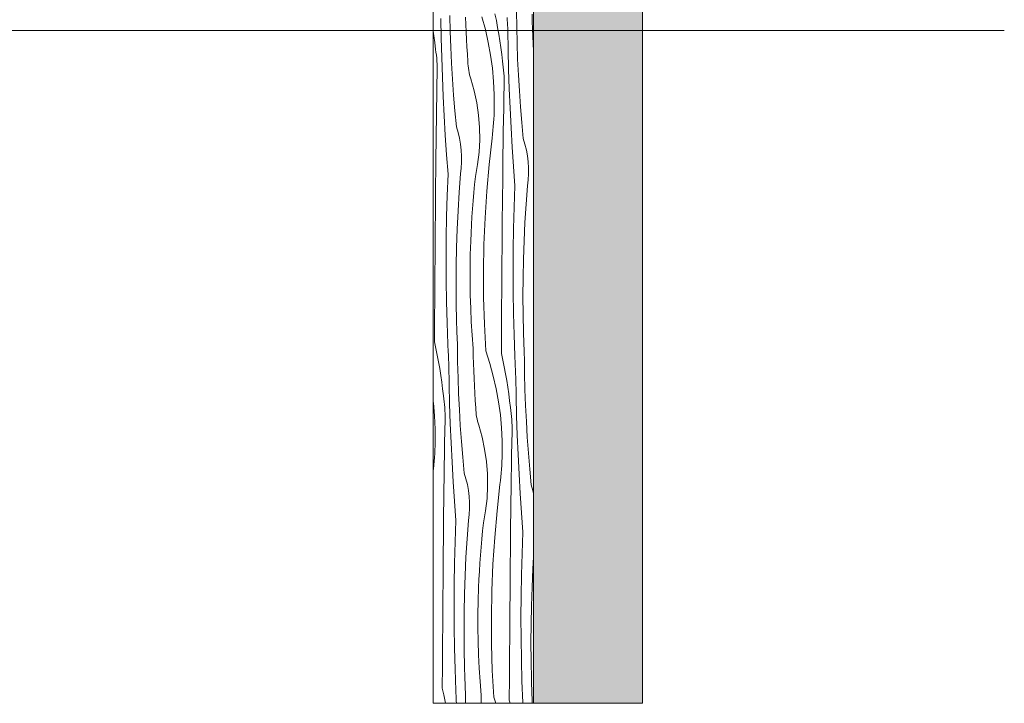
# Model space of a CAD drawing. Header units: millimetres. Extents: x -7814 to 55813, y 465 to 25965.
# Tile 4 of 112: x 20393 to 22159, y 5031 to 6258. Entities that reach past the tile are written whole.
import ezdxf

# ---------------------------------------------------------------- set-up
doc = ezdxf.new("R2010")
doc.units = ezdxf.units.MM
doc.layers.add('2D Drafting - General2', color=251, linetype='Continuous', lineweight=15)
doc.layers.add('2D Drafting - General81', color=251, linetype='Continuous', lineweight=20)

# ---------------------------------------------------------------- blocks, each defined once
blk = doc.blocks.new('*X26')
at = {"layer": '2D Drafting - General81', "linetype": 'Continuous'}
for p, q in [((-77570.7, 54520.6), (-77568.2, 54508.6)), ((-77531.7, 54496.7), (-77532, 54525.3)), ((-77503.7, 54507), (-77504, 54520.3)), ((-77667, 54477.2), (-77667.6, 54512.1)), ((-77651.1, 54489.3), (-77651.8, 54517.9)), ((-77623, 54501.5), (-77623.4, 54514.9)), ((-77622.4, 54488.2), (-77623, 54501.5)), ((-77594, 54515.1), (-77587.8, 54492.4)), ((-77568.2, 54508.6), (-77565.9, 54496.5)), ((-77548.5, 54509.6), (-77548.7, 54514.3)), ((-77548.3, 54504.9), (-77548.5, 54509.6)), ((-77548, 54500.3), (-77548.3, 54504.9)), ((-77547.8, 54495.6), (-77548, 54500.3)), ((-77503.4, 54493.7), (-77503.7, 54507)), ((-77681.3, 54489.4), (-77680.2, 54481.4)), ((-77650.1, 54460.7), (-77651.1, 54489.3)), ((-77621.8, 54474.9), (-77622.4, 54488.2)), ((-77587.8, 54492.4), (-77582.6, 54469.5)), ((-77565.9, 54496.5), (-77563.8, 54484.4)), ((-77563.8, 54484.4), (-77561.9, 54472.3)), ((-77547.6, 54490.9), (-77547.8, 54495.6)), ((-77547, 54456), (-77547.6, 54490.9)), ((-77531, 54468.1), (-77531.7, 54496.7)), ((-77502.9, 54480.4), (-77503.4, 54493.7)), ((-77680.2, 54481.4), (-77678.7, 54469.2)), ((-77678.7, 54469.2), (-77677.3, 54457)), ((-77666.2, 54442.3), (-77667, 54477.2)), ((-77621.1, 54461.6), (-77621.8, 54474.9)), ((-77582.6, 54469.5), (-77578.4, 54446.3)), ((-77561.9, 54472.3), (-77560.1, 54460.2)), ((-77530, 54439.5), (-77531, 54468.1)), ((-77502.4, 54467.1), (-77502.9, 54480.4)), ((-77501.7, 54453.8), (-77502.4, 54467.1)), ((-77676.5, 54451.7), (-77677.3, 54457)), ((-77675.8, 54446.3), (-77676.5, 54451.7)), ((-77648.7, 54432.2), (-77650.1, 54460.7)), ((-77620.2, 54448.3), (-77621.1, 54461.6)), ((-77619.3, 54435), (-77620.2, 54448.3)), ((-77560.1, 54460.2), (-77558.6, 54448)), ((-77558.6, 54448), (-77557.3, 54435.8)), ((-77546.1, 54421.1), (-77547, 54456)), ((-77501.3, 54446.5), (-77501.7, 54453.8)), ((-77675.2, 54441), (-77675.8, 54446.3)), ((-77674.8, 54435.6), (-77675.2, 54441)), ((-77674.5, 54430.2), (-77674.8, 54435.6)), ((-77674.3, 54424.9), (-77674.5, 54430.2)), ((-77665, 54407.4), (-77666.2, 54442.3)), ((-77647, 54403.6), (-77648.7, 54432.2)), ((-77619.1, 54431.1), (-77619.3, 54435)), ((-77618.8, 54427.2), (-77619.1, 54431.1)), ((-77578.4, 54446.3), (-77575.2, 54423)), ((-77556.4, 54430.5), (-77557.3, 54435.8)), ((-77555.7, 54425.2), (-77556.4, 54430.5)), ((-77528.6, 54411), (-77530, 54439.5)), ((-77674.7, 54393.2), (-77674.3, 54414.1)), ((-77674.2, 54419.5), (-77674.3, 54424.9)), ((-77674.3, 54414.1), (-77674.2, 54419.5)), ((-77618.4, 54423.2), (-77618.8, 54427.2)), ((-77617.8, 54419.3), (-77618.4, 54423.2)), ((-77617, 54415.5), (-77617.8, 54419.3)), ((-77616.2, 54411.6), (-77617, 54415.5)), ((-77575.2, 54423), (-77573.1, 54399.6)), ((-77555.2, 54419.8), (-77555.7, 54425.2)), ((-77554.7, 54414.4), (-77555.2, 54419.8)), ((-77554.4, 54409.1), (-77554.7, 54414.4)), ((-77544.9, 54386.2), (-77546.1, 54421.1)), ((-77663.6, 54372.5), (-77665, 54407.4)), ((-77645, 54375.1), (-77647, 54403.6)), ((-77615.2, 54407.8), (-77616.2, 54411.6)), ((-77614, 54404), (-77615.2, 54407.8)), ((-77608, 54382.7), (-77614, 54404)), ((-77573.1, 54399.6), (-77572, 54376.1)), ((-77554.2, 54403.7), (-77554.4, 54409.1)), ((-77554.1, 54398.3), (-77554.2, 54403.7)), ((-77554.2, 54392.9), (-77554.1, 54398.3)), ((-77526.9, 54382.5), (-77528.6, 54411)), ((-77675.1, 54372.3), (-77674.7, 54393.2)), ((-77603.4, 54361), (-77608, 54382.7)), ((-77554.6, 54372), (-77554.2, 54392.9)), ((-77543.5, 54351.3), (-77544.9, 54386.2)), ((-77524.9, 54354), (-77526.9, 54382.5)), ((-77675.5, 54351.4), (-77675.1, 54372.3)), ((-77661.8, 54337.6), (-77663.6, 54372.5)), ((-77642.6, 54346.7), (-77645, 54375.1)), ((-77600.2, 54339), (-77603.4, 54361)), ((-77572, 54376.1), (-77571.9, 54352.6)), ((-77555, 54351.2), (-77554.6, 54372)), ((-77675.8, 54330.5), (-77675.5, 54351.4)), ((-77639.9, 54318.2), (-77642.6, 54346.7)), ((-77572.4, 54338.8), (-77572.1, 54345.7)), ((-77572.1, 54345.7), (-77571.9, 54352.6)), ((-77555.4, 54330.3), (-77555, 54351.2)), ((-77541.8, 54316.5), (-77543.5, 54351.3)), ((-77522.5, 54325.5), (-77524.9, 54354)), ((-77676.1, 54309.7), (-77675.8, 54330.5)), ((-77659.8, 54302.8), (-77661.8, 54337.6)), ((-77598.4, 54316.9), (-77600.2, 54339)), ((-77573.7, 54318.3), (-77573.2, 54325.1)), ((-77573.2, 54325.1), (-77572.8, 54332)), ((-77572.8, 54332), (-77572.4, 54338.8)), ((-77555.8, 54309.4), (-77555.4, 54330.3)), ((-77519.8, 54297), (-77522.5, 54325.5)), ((-77676.4, 54288.8), (-77676.1, 54309.7)), ((-77636.9, 54307.9), (-77639.9, 54318.2)), ((-77634.4, 54297.5), (-77636.9, 54307.9)), ((-77598, 54294.7), (-77598.4, 54316.9)), ((-77575.1, 54304.6), (-77574.4, 54311.4)), ((-77574.4, 54311.4), (-77573.7, 54318.3)), ((-77556.1, 54288.5), (-77555.8, 54309.4)), ((-77539.7, 54281.6), (-77541.8, 54316.5)), ((-77676.7, 54267.9), (-77676.4, 54288.8)), ((-77657.5, 54267.9), (-77659.8, 54302.8)), ((-77632.6, 54286.9), (-77634.4, 54297.5)), ((-77599.1, 54272.6), (-77598, 54294.7)), ((-77581.2, 54250.3), (-77575.9, 54297.8)), ((-77575.9, 54297.8), (-77575.1, 54304.6)), ((-77556.3, 54267.6), (-77556.1, 54288.5)), ((-77516.8, 54286.7), (-77519.8, 54297)), ((-77631.3, 54276.3), (-77632.6, 54286.9)), ((-77630.7, 54265.5), (-77631.3, 54276.3)), ((-77601.7, 54250.6), (-77599.1, 54272.6)), ((-77537.4, 54246.8), (-77539.7, 54281.6)), ((-77514.4, 54276.3), (-77516.8, 54286.7)), ((-77512.5, 54265.7), (-77514.4, 54276.3)), ((-77676.9, 54247), (-77676.7, 54267.9)), ((-77654.9, 54233.1), (-77657.5, 54267.9)), ((-77631.2, 54244.1), (-77630.6, 54254.8)), ((-77630.6, 54254.8), (-77630.7, 54265.5)), ((-77556.6, 54246.7), (-77556.3, 54267.6)), ((-77511.3, 54255.1), (-77512.5, 54265.7)), ((-77510.6, 54244.4), (-77511.3, 54255.1)), ((-77677.2, 54207.6), (-77676.9, 54247)), ((-77632.4, 54233.5), (-77631.2, 54244.1)), ((-77605.6, 54228.7), (-77601.7, 54250.6)), ((-77585.4, 54202.6), (-77581.2, 54250.3)), ((-77556.8, 54225.8), (-77556.6, 54246.7)), ((-77534.8, 54212), (-77537.4, 54246.8)), ((-77510.6, 54233.7), (-77510.6, 54244.4)), ((-77656.4, 54195), (-77654.9, 54233.1)), ((-77634.9, 54200.5), (-77632.4, 54233.5)), ((-77607.2, 54214.3), (-77605.6, 54228.7)), ((-77557.1, 54186.5), (-77556.8, 54225.8)), ((-77512.3, 54212.3), (-77511.2, 54222.9)), ((-77511.2, 54222.9), (-77510.6, 54233.7)), ((-77677.6, 54168.3), (-77677.2, 54207.6)), ((-77636.9, 54167.5), (-77634.9, 54200.5)), ((-77608.6, 54199.9), (-77607.2, 54214.3)), ((-77588.5, 54154.9), (-77585.4, 54202.6)), ((-77536.3, 54173.8), (-77534.8, 54212)), ((-77514.8, 54179.3), (-77512.3, 54212.3)), ((-77657.4, 54156.9), (-77656.4, 54195)), ((-77611, 54170.9), (-77609.8, 54185.4)), ((-77609.8, 54185.4), (-77608.6, 54199.9)), ((-77557.5, 54147.1), (-77557.1, 54186.5)), ((-77677.9, 54128.9), (-77677.6, 54168.3)), ((-77638.4, 54134.5), (-77636.9, 54167.5)), ((-77612, 54156.5), (-77611, 54170.9)), ((-77537.3, 54135.7), (-77536.3, 54173.8)), ((-77516.8, 54146.3), (-77514.8, 54179.3)), ((-77658, 54118.7), (-77657.4, 54156.9)), ((-77612.8, 54142), (-77612, 54156.5)), ((-77590.5, 54107.1), (-77588.5, 54154.9)), ((-77557.8, 54107.8), (-77557.5, 54147.1)), ((-77639.6, 54101.5), (-77638.4, 54134.5)), ((-77613.6, 54127.5), (-77612.8, 54142)), ((-77538, 54097.5), (-77537.3, 54135.7)), ((-77518.4, 54113.3), (-77516.8, 54146.3)), ((-77678.2, 54089.6), (-77677.9, 54128.9)), ((-77658.3, 54080.5), (-77658, 54118.7)), ((-77614.9, 54088.9), (-77614.2, 54113)), ((-77614.2, 54113), (-77613.6, 54127.5)), ((-77519.5, 54080.3), (-77518.4, 54113.3)), ((-77640.2, 54068.4), (-77639.6, 54101.5)), ((-77591.3, 54059.3), (-77590.5, 54107.1)), ((-77558.1, 54068.4), (-77557.8, 54107.8)), ((-77538.2, 54059.4), (-77538, 54097.5)), ((-77678.5, 54050.3), (-77678.2, 54089.6)), ((-77658.1, 54042.4), (-77658.3, 54080.5)), ((-77615.3, 54064.7), (-77614.9, 54088.9)), ((-77520.2, 54047.3), (-77519.5, 54080.3)), ((-77640.4, 54035.4), (-77640.2, 54068.4)), ((-77615.3, 54040.6), (-77615.3, 54064.7)), ((-77591, 54011.5), (-77591.3, 54059.3)), ((-77558.4, 54029.1), (-77558.1, 54068.4)), ((-77538, 54021.2), (-77538.2, 54059.4)), ((-77678.8, 54010.9), (-77678.5, 54050.3)), ((-77657.5, 54004.2), (-77658.1, 54042.4)), ((-77520.4, 54014.2), (-77520.2, 54047.3)), ((-77640.2, 54002.3), (-77640.4, 54035.4)), ((-77614.9, 54016.4), (-77615.3, 54040.6)), ((-77558.7, 53989.7), (-77558.4, 54029.1)), ((-77679, 53971.6), (-77678.8, 54010.9)), ((-77614.2, 53992.3), (-77614.9, 54016.4)), ((-77589.6, 53963.7), (-77591, 54011.5)), ((-77537.4, 53983.1), (-77538, 54021.2)), ((-77520.1, 53981.2), (-77520.4, 54014.2)), ((-77656.5, 53966.1), (-77657.5, 54004.2)), ((-77639.5, 53969.3), (-77640.2, 54002.3)), ((-77613.1, 53968.2), (-77614.2, 53992.3)), ((-77559, 53950.4), (-77558.7, 53989.7)), ((-77679.3, 53932.2), (-77679, 53971.6)), ((-77536.5, 53944.9), (-77537.4, 53983.1)), ((-77519.5, 53948.1), (-77520.1, 53981.2)), ((-77655.2, 53928), (-77656.5, 53966.1)), ((-77639.4, 53963.8), (-77639.5, 53969.3)), ((-77639.2, 53958.2), (-77639.4, 53963.8)), ((-77639, 53952.7), (-77639.2, 53958.2)), ((-77611.7, 53944.1), (-77613.1, 53968.2)), ((-77587, 53916), (-77589.6, 53963.7)), ((-77638.8, 53947.1), (-77639, 53952.7)), ((-77638.6, 53941.6), (-77638.8, 53947.1)), ((-77638.4, 53936), (-77638.6, 53941.6)), ((-77638.1, 53930.5), (-77638.4, 53936)), ((-77609.9, 53920), (-77611.7, 53944.1)), ((-77559.2, 53911), (-77559, 53950.4)), ((-77535.1, 53906.8), (-77536.5, 53944.9)), ((-77519.3, 53942.6), (-77519.5, 53948.1)), ((-77519.1, 53937), (-77519.3, 53942.6)), ((-77518.9, 53931.5), (-77519.1, 53937)), ((-77679.3, 53932.2), (-77676.6, 53920.3)), ((-77676.6, 53920.3), (-77674.1, 53908.2)), ((-77655, 53923.3), (-77655.2, 53928)), ((-77654.8, 53918.6), (-77655, 53923.3)), ((-77654.5, 53913.9), (-77654.8, 53918.6)), ((-77637.9, 53924.9), (-77638.1, 53930.5)), ((-77637.6, 53896.3), (-77637.9, 53924.9)), ((-77609.6, 53906.7), (-77609.9, 53920)), ((-77518.7, 53925.9), (-77518.9, 53931.5)), ((-77518.5, 53920.4), (-77518.7, 53925.9)), ((-77518.3, 53914.8), (-77518.5, 53920.4)), ((-77674.1, 53908.2), (-77671.8, 53896.2)), ((-77654.3, 53909.3), (-77654.5, 53913.9)), ((-77654.1, 53904.6), (-77654.3, 53909.3)), ((-77653.9, 53899.9), (-77654.1, 53904.6)), ((-77653.6, 53895.2), (-77653.9, 53899.9)), ((-77609.2, 53893.3), (-77609.6, 53906.7)), ((-77587, 53916), (-77579.8, 53893.6)), ((-77559.2, 53911), (-77556.5, 53899.1)), ((-77534.9, 53902.1), (-77535.1, 53906.8)), ((-77534.7, 53897.4), (-77534.9, 53902.1)), ((-77518.1, 53909.3), (-77518.3, 53914.8)), ((-77517.8, 53903.7), (-77518.1, 53909.3)), ((-77517.5, 53875.2), (-77517.8, 53903.7)), ((-77671.8, 53896.2), (-77669.6, 53884.1)), ((-77669.6, 53884.1), (-77667.7, 53872)), ((-77653.4, 53890.6), (-77653.6, 53895.2)), ((-77652.8, 53855.7), (-77653.4, 53890.6)), ((-77636.9, 53867.8), (-77637.6, 53896.3)), ((-77608.8, 53880), (-77609.2, 53893.3)), ((-77579.8, 53893.6), (-77573.6, 53870.9)), ((-77556.5, 53899.1), (-77554, 53887.1)), ((-77554, 53887.1), (-77551.7, 53875)), ((-77534.5, 53892.8), (-77534.7, 53897.4)), ((-77534.3, 53888.1), (-77534.5, 53892.8)), ((-77534, 53883.4), (-77534.3, 53888.1)), ((-77533.8, 53878.7), (-77534, 53883.4)), ((-77667.7, 53872), (-77666, 53859.8)), ((-77635.9, 53839.2), (-77636.9, 53867.8)), ((-77608.2, 53866.7), (-77608.8, 53880)), ((-77607.6, 53853.4), (-77608.2, 53866.7)), ((-77573.6, 53870.9), (-77568.4, 53848)), ((-77551.7, 53875), (-77549.6, 53862.9)), ((-77533.6, 53874.1), (-77533.8, 53878.7)), ((-77533.3, 53869.4), (-77533.6, 53874.1)), ((-77532.8, 53834.5), (-77533.3, 53869.4)), ((-77516.8, 53846.6), (-77517.5, 53875.2)), ((-77666, 53859.8), (-77664.5, 53847.7)), ((-77664.5, 53847.7), (-77663.1, 53835.5)), ((-77652, 53820.8), (-77652.8, 53855.7)), ((-77606.8, 53840.1), (-77607.6, 53853.4)), ((-77568.4, 53848), (-77564.2, 53824.8)), ((-77549.6, 53862.9), (-77547.6, 53850.8)), ((-77547.6, 53850.8), (-77545.9, 53838.7)), ((-77662.3, 53830.2), (-77663.1, 53835.5)), ((-77661.6, 53824.8), (-77662.3, 53830.2)), ((-77634.5, 53810.7), (-77635.9, 53839.2)), ((-77606, 53826.8), (-77606.8, 53840.1)), ((-77545.9, 53838.7), (-77544.4, 53826.5)), ((-77531.9, 53799.6), (-77532.8, 53834.5)), ((-77515.8, 53818), (-77516.8, 53846.6)), ((-77681.3, 53824.6), (-77681.1, 53822.7)), ((-77681.1, 53822.7), (-77678.9, 53799.3)), ((-77661, 53819.5), (-77661.6, 53824.8)), ((-77660.6, 53814.1), (-77661, 53819.5)), ((-77660.3, 53808.7), (-77660.6, 53814.1)), ((-77650.8, 53785.9), (-77652, 53820.8)), ((-77605.1, 53813.5), (-77606, 53826.8)), ((-77604.9, 53809.6), (-77605.1, 53813.5)), ((-77564.2, 53824.8), (-77561, 53801.5)), ((-77544.4, 53826.5), (-77543.1, 53814.3)), ((-77542.2, 53809), (-77543.1, 53814.3)), ((-77514.4, 53789.5), (-77515.8, 53818)), ((-77678.9, 53799.3), (-77677.9, 53775.8)), ((-77660.1, 53803.4), (-77660.3, 53808.7)), ((-77660, 53798), (-77660.1, 53803.4)), ((-77660, 53792.6), (-77660, 53798)), ((-77632.8, 53782.1), (-77634.5, 53810.7)), ((-77604.6, 53805.7), (-77604.9, 53809.6)), ((-77604.1, 53801.7), (-77604.6, 53805.7)), ((-77603.6, 53797.8), (-77604.1, 53801.7)), ((-77602.8, 53793.9), (-77603.6, 53797.8)), ((-77602, 53790.1), (-77602.8, 53793.9)), ((-77561, 53801.5), (-77558.9, 53778.1)), ((-77541.5, 53803.6), (-77542.2, 53809)), ((-77541, 53798.3), (-77541.5, 53803.6)), ((-77540.5, 53792.9), (-77541, 53798.3)), ((-77530.7, 53764.7), (-77531.9, 53799.6)), ((-77660.5, 53771.7), (-77660, 53792.6)), ((-77649.4, 53751), (-77650.8, 53785.9)), ((-77630.8, 53753.6), (-77632.8, 53782.1)), ((-77601, 53786.3), (-77602, 53790.1)), ((-77599.8, 53782.5), (-77601, 53786.3)), ((-77593.8, 53761.1), (-77599.8, 53782.5)), ((-77558.9, 53778.1), (-77557.8, 53754.6)), ((-77540.2, 53787.6), (-77540.5, 53792.9)), ((-77540, 53782.2), (-77540.2, 53787.6)), ((-77539.9, 53776.8), (-77540, 53782.2)), ((-77540, 53771.4), (-77539.9, 53776.8)), ((-77512.7, 53761), (-77514.4, 53789.5)), ((-77677.9, 53775.8), (-77677.8, 53752.2)), ((-77660.9, 53750.8), (-77660.5, 53771.7)), ((-77589.2, 53739.5), (-77593.8, 53761.1)), ((-77540.4, 53750.5), (-77540, 53771.4)), ((-77529.3, 53729.8), (-77530.7, 53764.7)), ((-77510.7, 53732.5), (-77512.7, 53761)), ((-77678.3, 53738.5), (-77678, 53745.4)), ((-77678, 53745.4), (-77677.8, 53752.2)), ((-77661.3, 53729.9), (-77660.9, 53750.8)), ((-77647.6, 53716.1), (-77649.4, 53751)), ((-77628.4, 53725.1), (-77630.8, 53753.6)), ((-77557.8, 53754.6), (-77557.7, 53731.1)), ((-77540.8, 53729.6), (-77540.4, 53750.5)), ((-77679.6, 53717.9), (-77679.1, 53724.8)), ((-77679.1, 53724.8), (-77678.6, 53731.6)), ((-77678.6, 53731.6), (-77678.3, 53738.5)), ((-77661.6, 53709), (-77661.3, 53729.9)), ((-77625.7, 53696.7), (-77628.4, 53725.1)), ((-77585.9, 53717.5), (-77589.2, 53739.5)), ((-77558.2, 53717.3), (-77557.9, 53724.2)), ((-77557.9, 53724.2), (-77557.7, 53731.1)), ((-77541.2, 53708.8), (-77540.8, 53729.6)), ((-77527.5, 53695), (-77529.3, 53729.8)), ((-77508.3, 53704), (-77510.7, 53732.5)), ((-77680.9, 53704.3), (-77680.2, 53711.1)), ((-77680.2, 53711.1), (-77679.6, 53717.9)), ((-77661.9, 53688.1), (-77661.6, 53709)), ((-77645.6, 53681.3), (-77647.6, 53716.1)), ((-77584.2, 53695.4), (-77585.9, 53717.5)), ((-77559, 53703.6), (-77558.5, 53710.5)), ((-77558.5, 53710.5), (-77558.2, 53717.3)), ((-77541.5, 53687.9), (-77541.2, 53708.8)), ((-77681.3, 53700.9), (-77680.9, 53704.3)), ((-77662.2, 53667.3), (-77661.9, 53688.1)), ((-77622.7, 53686.4), (-77625.7, 53696.7)), ((-77583.8, 53673.2), (-77584.2, 53695.4)), ((-77560.9, 53683.1), (-77560.2, 53689.9)), ((-77560.2, 53689.9), (-77559.5, 53696.8)), ((-77559.5, 53696.8), (-77559, 53703.6)), ((-77541.9, 53667), (-77541.5, 53687.9)), ((-77525.5, 53660.1), (-77527.5, 53695)), ((-77505.6, 53675.5), (-77508.3, 53704)), ((-77643.3, 53646.4), (-77645.6, 53681.3)), ((-77620.2, 53676), (-77622.7, 53686.4)), ((-77618.4, 53665.4), (-77620.2, 53676)), ((-77584.9, 53651.1), (-77583.8, 53673.2)), ((-77567, 53628.7), (-77561.7, 53676.3)), ((-77561.7, 53676.3), (-77560.9, 53683.1)), ((-77502.6, 53665.2), (-77505.6, 53675.5)), ((-77662.4, 53646.4), (-77662.2, 53667.3)), ((-77617.1, 53654.7), (-77618.4, 53665.4)), ((-77616.5, 53644), (-77617.1, 53654.7)), ((-77542.1, 53646.1), (-77541.9, 53667)), ((-77523.2, 53625.3), (-77525.5, 53660.1)), ((-77501.3, 53659.9), (-77502.6, 53665.2)), ((-77662.7, 53625.5), (-77662.4, 53646.4)), ((-77640.7, 53611.6), (-77643.3, 53646.4)), ((-77616.4, 53633.3), (-77616.5, 53644)), ((-77587.5, 53629), (-77584.9, 53651.1)), ((-77542.4, 53625.2), (-77542.1, 53646.1)), ((-77663, 53586.1), (-77662.7, 53625.5)), ((-77618.2, 53611.9), (-77617, 53622.6)), ((-77617, 53622.6), (-77616.4, 53633.3)), ((-77591.4, 53607.2), (-77587.5, 53629)), ((-77571.2, 53581.1), (-77567, 53628.7)), ((-77542.6, 53604.3), (-77542.4, 53625.2)), ((-77520.6, 53590.4), (-77523.2, 53625.3)), ((-77642.1, 53573.5), (-77640.7, 53611.6)), ((-77620.7, 53579), (-77618.2, 53611.9)), ((-77592.9, 53592.8), (-77591.4, 53607.2)), ((-77542.9, 53564.9), (-77542.6, 53604.3)), ((-77663.3, 53546.8), (-77663, 53586.1)), ((-77594.3, 53578.4), (-77592.9, 53592.8)), ((-77522.1, 53552.3), (-77520.6, 53590.4)), ((-77643.2, 53535.3), (-77642.1, 53573.5)), ((-77622.7, 53546), (-77620.7, 53579)), ((-77595.6, 53563.9), (-77594.3, 53578.4)), ((-77574.3, 53533.4), (-77571.2, 53581.1)), ((-77543.3, 53525.6), (-77542.9, 53564.9)), ((-77663.7, 53507.4), (-77663.3, 53546.8)), ((-77597.7, 53535), (-77596.7, 53549.4)), ((-77596.7, 53549.4), (-77595.6, 53563.9)), ((-77523.1, 53514.2), (-77522.1, 53552.3)), ((-77643.8, 53497.2), (-77643.2, 53535.3)), ((-77624.2, 53513), (-77622.7, 53546)), ((-77598.6, 53520.5), (-77597.7, 53535)), ((-77576.3, 53485.6), (-77574.3, 53533.4)), ((-77502.6, 53524.8), (-77501.3, 53545.7)), ((-77625.4, 53480), (-77624.2, 53513)), ((-77599.4, 53506), (-77598.6, 53520.5)), ((-77543.6, 53486.3), (-77543.3, 53525.6)), ((-77523.7, 53476), (-77523.1, 53514.2)), ((-77504.2, 53491.8), (-77502.6, 53524.8)), ((-77664, 53468.1), (-77663.7, 53507.4)), ((-77644, 53459), (-77643.8, 53497.2)), ((-77600, 53491.5), (-77599.4, 53506)), ((-77626, 53446.9), (-77625.4, 53480)), ((-77600.7, 53467.4), (-77600, 53491.5)), ((-77577.1, 53437.8), (-77576.3, 53485.6)), ((-77543.9, 53446.9), (-77543.6, 53486.3)), ((-77524, 53437.9), (-77523.7, 53476)), ((-77505.3, 53458.8), (-77504.2, 53491.8)), ((-77664.3, 53428.7), (-77664, 53468.1)), ((-77643.9, 53420.9), (-77644, 53459)), ((-77601.1, 53443.2), (-77600.7, 53467.4)), ((-77506, 53425.8), (-77505.3, 53458.8)), ((-77626.2, 53413.9), (-77626, 53446.9)), ((-77601.1, 53419.1), (-77601.1, 53443.2)), ((-77544.2, 53407.6), (-77543.9, 53446.9)), ((-77664.6, 53389.4), (-77664.3, 53428.7)), ((-77576.8, 53390), (-77577.1, 53437.8)), ((-77523.8, 53399.7), (-77524, 53437.9)), ((-77506.2, 53392.7), (-77506, 53425.8)), ((-77643.3, 53382.7), (-77643.9, 53420.9)), ((-77626, 53380.8), (-77626.2, 53413.9)), ((-77600.7, 53394.9), (-77601.1, 53419.1)), ((-77544.5, 53368.2), (-77544.2, 53407.6)), ((-77664.8, 53350.1), (-77664.6, 53389.4)), ((-77600, 53370.8), (-77600.7, 53394.9)), ((-77575.4, 53342.2), (-77576.8, 53390)), ((-77523.2, 53361.6), (-77523.8, 53399.7)), ((-77505.9, 53359.7), (-77506.2, 53392.7)), ((-77642.3, 53344.6), (-77643.3, 53382.7)), ((-77625.3, 53347.8), (-77626, 53380.8)), ((-77598.9, 53346.7), (-77600, 53370.8)), ((-77544.8, 53328.9), (-77544.5, 53368.2)), ((-77522.3, 53323.4), (-77523.2, 53361.6)), ((-77505.2, 53326.6), (-77505.9, 53359.7)), ((-77665.1, 53310.7), (-77664.8, 53350.1)), ((-77640.9, 53306.5), (-77642.3, 53344.6)), ((-77625.2, 53342.2), (-77625.3, 53347.8)), ((-77625, 53336.7), (-77625.2, 53342.2)), ((-77624.8, 53331.1), (-77625, 53336.7)), ((-77597.5, 53322.5), (-77598.9, 53346.7)), ((-77572.8, 53294.4), (-77575.4, 53342.2)), ((-77624.6, 53325.6), (-77624.8, 53331.1)), ((-77624.4, 53320.1), (-77624.6, 53325.6)), ((-77624.2, 53314.5), (-77624.4, 53320.1)), ((-77595.7, 53298.5), (-77597.5, 53322.5)), ((-77545, 53289.5), (-77544.8, 53328.9)), ((-77520.9, 53285.3), (-77522.3, 53323.4)), ((-77505.1, 53321.1), (-77505.2, 53326.6)), ((-77504.9, 53315.5), (-77505.1, 53321.1)), ((-77665.1, 53310.7), (-77662.4, 53298.7)), ((-77640.7, 53301.8), (-77640.9, 53306.5)), ((-77640.5, 53297.1), (-77640.7, 53301.8)), ((-77623.9, 53309), (-77624.2, 53314.5)), ((-77623.7, 53303.4), (-77623.9, 53309)), ((-77623.4, 53283.6), (-77623.7, 53303.4)), ((-77504.7, 53310), (-77504.9, 53315.5)), ((-77504.5, 53304.4), (-77504.7, 53310)), ((-77504.3, 53298.9), (-77504.5, 53304.4)), ((-77662.4, 53298.7), (-77659.9, 53286.7)), ((-77659.9, 53286.7), (-77659.3, 53283.6)), ((-77640.3, 53292.4), (-77640.5, 53297.1)), ((-77640.1, 53287.8), (-77640.3, 53292.4)), ((-77639.9, 53283.6), (-77640.1, 53287.8)), ((-77595.4, 53285.1), (-77595.7, 53298.5)), ((-77595.3, 53283.6), (-77595.4, 53285.1)), ((-77572.8, 53294.4), (-77569.3, 53283.6)), ((-77545, 53289.5), (-77543.7, 53283.6)), ((-77520.8, 53283.6), (-77520.9, 53285.3)), ((-77504.1, 53293.3), (-77504.3, 53298.9)), ((-77503.9, 53287.8), (-77504.1, 53293.3)), ((-77503.7, 53283.6), (-77503.9, 53287.8))]:
    blk.add_line(p, q, dxfattribs=at)
blk = doc.blocks.new('Wype_nienie_27')
at = {"layer": '2D Drafting - General2', "linetype": 'Continuous'}
for p, q in [((-77681.3, 67937), (-77681.3, 53283.6)), ((-77501.3, 53283.6), (-77501.3, 67937)), ((-77681.3, 53283.6), (-77501.3, 53283.6))]:
    blk.add_line(p, q, dxfattribs=at)
at = {"layer": '2D Drafting - General81', "linetype": 'Continuous'}
blk.add_blockref('*X26', (0, 0), dxfattribs=at)

msp = doc.modelspace()

# ---------------------------------------------------------------- hatches: boundary and pattern name
at = {"layer": '2D Drafting - General81', "linetype": 'Continuous'}
h = msp.add_hatch(dxfattribs=at)
h.set_pattern_fill('SOLID___DASHED', color=256, style=0, pattern_type=2)
h.set_pattern_definition([(45, (98815.82, -48252.71), (-70.71068, 70.71068), []), (45, (98780.46, -48217.35), (-70.71068, 70.71068), [75, -25])])
h.paths.add_polyline_path([(21314.49, 5030.87), (21510.03, 5030.87), (21510.03, 19684.29), (21314.49, 19684.29)], flags=0)

# ---------------------------------------------------------------- linework, layer by layer
at = {"layer": '2D Drafting - General2', "linetype": 'Continuous'}
msp.add_line((22158.73, 6238.2), (2462.54, 6238.2), dxfattribs=at)
at = {"layer": '2D Drafting - General2', "linetype": 'Continuous', "flags": 128}
msp.add_lwpolyline([(21314.49, 5030.87), (21510.03, 5030.87), (21510.03, 19684.29), (21314.49, 19684.29)], close=True, dxfattribs=at)

# ---------------------------------------------------------------- block references
at = {"layer": '2D Drafting - General81', "linetype": 'Continuous'}
msp.add_blockref('Wype_nienie_27', (98815.82, -48252.71), dxfattribs=at)

doc.saveas('drawing.dxf')
